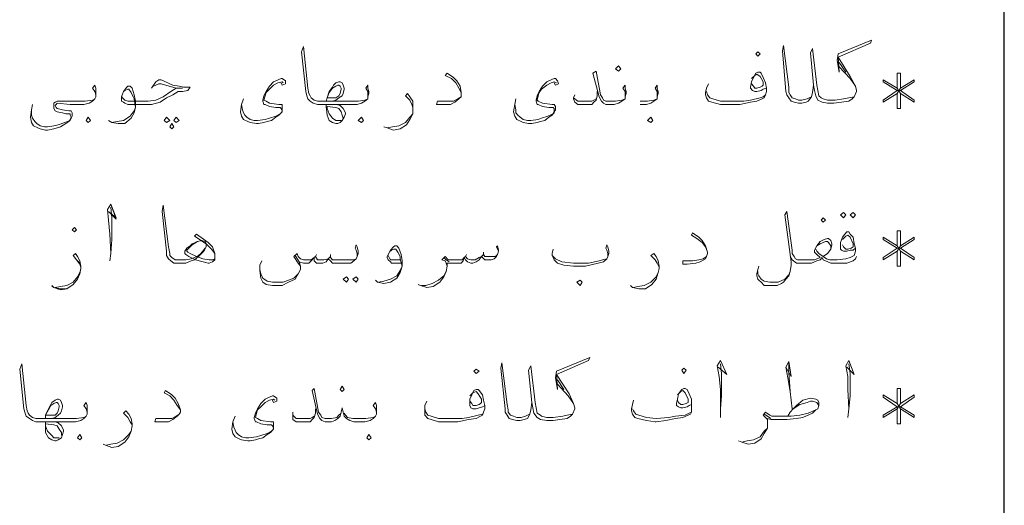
# Model space of a CAD drawing. Header units: metres. Extents: x 5.7 to 89.8, y 4 to 63.5.
# Tile 42 of 60: x 68 to 76.9, y 20.8 to 25.1. Entities that reach past the tile are written whole.
import ezdxf

# ---------------------------------------------------------------- set-up
doc = ezdxf.new("R2010")
doc.units = ezdxf.units.M
doc.header["$MEASUREMENT"] = 0
doc.layers.add('PDF7_KADR', color=7, linetype='Continuous')
doc.layers.add('PDF7_textt', color=7, linetype='Continuous')

msp = doc.modelspace()

# ---------------------------------------------------------------- linework, layer by layer
at = {"layer": 'PDF7_KADR', "lineweight": 25}
msp.add_lwpolyline([(76.8506, 4.8317), (76.8506, 62.6574)], dxfattribs=at)
at = {"layer": 'PDF7_textt', "lineweight": 20}
for points in [[(75.5022, 24.4504), (75.454, 24.4408), (75.4059, 24.4311), (75.3288, 24.4215), (75.2903, 24.4215), (75.2614, 24.4215), (75.2229, 24.4311), (75.2036, 24.4408), (75.1844, 24.46), (75.1747, 24.5082), (75.1651, 24.5563), (75.1266, 24.8838), (75.1073, 24.8453), (75.1362, 24.5563), (75.1458, 24.5082), (75.1555, 24.46), (75.1747, 24.4215), (75.2133, 24.4023), (75.2614, 24.3926), (75.2903, 24.3926), (75.3192, 24.3926), (75.3866, 24.4023), (75.454, 24.4119), (75.4829, 24.4311), (75.5022, 24.4504), (75.5214, 24.4986), (75.5214, 24.5082), (75.5118, 24.5467), (75.4637, 24.6334), (75.3577, 24.8068), (75.6467, 24.932), (75.6563, 24.9609), (75.3577, 24.8357), (75.3481, 24.7779), (75.3674, 24.6719), (75.3577, 24.8068)], [(71.1296, 24.4504), (71.1296, 24.4697), (71.1296, 24.4986), (71.1104, 24.5275), (71.1296, 24.5563), (71.1296, 24.5275), (71.1393, 24.4986), (71.1393, 24.4793), (71.1296, 24.4504), (71.1296, 24.4311), (71.1007, 24.4119), (71.0718, 24.3926), (71.0333, 24.383), (70.9755, 24.383), (70.8503, 24.383), (70.754, 24.383), (70.6866, 24.383), (70.677, 24.383), (70.6384, 24.3926), (70.6095, 24.4119), (70.5903, 24.4311), (70.5806, 24.46), (70.571, 24.4986), (70.5325, 24.8549), (70.5518, 24.9031), (70.5903, 24.5275), (70.5999, 24.4793), (70.6095, 24.46), (70.6192, 24.4408), (70.6481, 24.4215), (70.677, 24.4119), (70.6866, 24.4119), (70.754, 24.4119), (70.8503, 24.4119), (70.9755, 24.4119), (71.0429, 24.4119), (71.1007, 24.4215), (71.1296, 24.4311)], [(75.1362, 24.5563), (75.1266, 24.4889), (75.1169, 24.4504), (75.088, 24.4119), (75.0688, 24.4023), (75.0303, 24.3926), (75.0014, 24.3926), (74.9628, 24.4023), (74.9339, 24.4119), (74.9147, 24.4408), (74.8954, 24.4697), (74.8858, 24.4986), (74.8569, 24.8645), (74.8665, 24.9127), (74.9147, 24.5371), (74.9147, 24.4889), (74.9243, 24.4697), (74.9436, 24.4408), (74.9725, 24.4311), (75.0014, 24.4215), (75.0303, 24.4215), (75.0784, 24.4311), (75.0977, 24.4408), (75.1169, 24.4504)], [(75.3674, 24.7586), (75.4251, 24.6719)], [(75.3674, 24.7201), (75.4637, 24.6141), (75.5118, 24.5467)], [(70.3495, 24.5756), (70.3591, 24.5563), (70.388, 24.566), (70.388, 24.5949), (70.3591, 24.6141), (70.3495, 24.6141), (70.3013, 24.5949), (70.2821, 24.5852), (70.2436, 24.5467), (70.2147, 24.4986), (70.1954, 24.46), (70.1858, 24.4215), (70.1858, 24.4119), (70.1954, 24.383), (70.205, 24.383), (70.2436, 24.3637), (70.3013, 24.3541), (70.3399, 24.3541), (70.3495, 24.3445), (70.3591, 24.3252), (70.3495, 24.3059), (70.3399, 24.2963), (70.3013, 24.277), (70.2436, 24.2578), (70.205, 24.2482), (70.1376, 24.2385), (70.1087, 24.2385), (70.0702, 24.2482), (70.0413, 24.2674), (70.022, 24.2867), (70.0124, 24.3059), (70.0028, 24.3348), (69.9931, 24.383)], [(71.9675, 24.4889), (71.9483, 24.5275), (71.9194, 24.5756), (71.8809, 24.6141), (71.8231, 24.643), (71.8423, 24.6623), (71.9001, 24.6238), (71.929, 24.5949), (71.9579, 24.5467), (71.9675, 24.4889), (71.9675, 24.4697), (71.9675, 24.4504), (71.9483, 24.4311), (71.9097, 24.4023), (71.8712, 24.383), (71.7942, 24.383), (71.746, 24.383), (71.7557, 24.4119), (71.8327, 24.4119), (71.9001, 24.4119), (71.9386, 24.4311), (71.9675, 24.4504)], [(72.8055, 24.5756), (72.8151, 24.5563), (72.844, 24.566), (72.8343, 24.5949), (72.8151, 24.6141), (72.8055, 24.6141), (72.7573, 24.5949), (72.738, 24.5852), (72.6995, 24.5467), (72.6706, 24.4986), (72.6514, 24.46), (72.6417, 24.4215), (72.6417, 24.4119), (72.6514, 24.383), (72.661, 24.383), (72.6995, 24.3637), (72.7573, 24.3541), (72.7958, 24.3541), (72.8055, 24.3445), (72.8055, 24.3252), (72.8055, 24.3059), (72.7958, 24.2963), (72.7477, 24.277), (72.6899, 24.2578), (72.661, 24.2482), (72.5936, 24.2385), (72.5647, 24.2385), (72.5261, 24.2482), (72.4973, 24.2674), (72.478, 24.2867), (72.4587, 24.3059), (72.4587, 24.3348), (72.4491, 24.383)], [(73.4411, 24.4504), (73.4411, 24.4697), (73.4411, 24.4986), (73.4218, 24.5275), (73.4411, 24.5563), (73.4411, 24.5275), (73.4507, 24.4986), (73.4507, 24.4793), (73.4411, 24.4504), (73.4411, 24.4311), (73.4122, 24.4119), (73.3833, 24.3926), (73.3448, 24.383), (73.287, 24.383), (73.2677, 24.383), (73.2485, 24.3926), (73.2292, 24.4119), (73.21, 24.4504), (73.1522, 24.6623), (73.1811, 24.6816), (73.2196, 24.4697), (73.2389, 24.4408), (73.2485, 24.4215), (73.2677, 24.4119), (73.287, 24.4119), (73.3544, 24.4119), (73.4122, 24.4215), (73.4411, 24.4311)], [(74.7124, 24.5275), (74.6835, 24.5178), (74.6643, 24.5082), (74.6257, 24.4986), (74.6065, 24.4986), (74.5872, 24.5082), (74.568, 24.5275), (74.568, 24.5371), (74.5776, 24.5852), (74.5969, 24.6238), (74.6161, 24.6623), (74.6354, 24.6719), (74.6546, 24.6719), (74.6643, 24.6623), (74.6835, 24.6238), (74.7028, 24.5756), (74.7124, 24.5275), (74.7124, 24.4986), (74.7028, 24.4697), (74.6835, 24.4504), (74.6546, 24.4408), (74.568, 24.4215), (74.5102, 24.4119), (74.3946, 24.4119), (74.385, 24.4119), (74.2983, 24.4119), (74.2309, 24.4311), (74.202, 24.4408), (74.1827, 24.4697), (74.1731, 24.4986)], [(74.5776, 24.6141), (74.6065, 24.643), (74.6257, 24.6527), (74.6546, 24.6334), (74.6835, 24.5852), (74.6835, 24.5563), (74.6739, 24.5467), (74.6546, 24.5371), (74.6257, 24.5275), (74.6065, 24.5275), (74.5969, 24.5467), (74.5776, 24.566)], [(75.8874, 24.4793), (75.8874, 24.3445), (75.9163, 24.3445), (75.9163, 24.4793), (76.0415, 24.4023), (76.0415, 24.4215), (75.9163, 24.5082), (76.0415, 24.5852), (76.0415, 24.6045), (75.9163, 24.5275), (75.9163, 24.6623), (75.8874, 24.6623), (75.8874, 24.5275), (75.7622, 24.6045), (75.7622, 24.5852), (75.8874, 24.5082), (75.7622, 24.4215), (75.7622, 24.4023), (75.8874, 24.4793), (75.9163, 24.5275)], [(68.6833, 24.4504), (68.6833, 24.4697), (68.6737, 24.4986), (68.6544, 24.5275), (68.6737, 24.5563), (68.6833, 24.5275), (68.6833, 24.4986), (68.6833, 24.4793), (68.6833, 24.4504), (68.6737, 24.4311), (68.6544, 24.4119), (68.6255, 24.3926), (68.5774, 24.383), (68.5196, 24.383), (68.4521, 24.383), (68.3366, 24.3926), (68.3269, 24.383), (68.3173, 24.3734), (68.3269, 24.3541), (68.3366, 24.3445), (68.3847, 24.3348), (68.4425, 24.3252), (68.4618, 24.3252), (68.4714, 24.3059), (68.4714, 24.277), (68.4618, 24.2578), (68.4425, 24.2289), (68.4136, 24.2096), (68.3655, 24.1807), (68.3366, 24.1711), (68.3077, 24.1615), (68.2499, 24.1518), (68.2306, 24.1518), (68.1825, 24.1615), (68.1632, 24.1711), (68.1247, 24.1904), (68.1054, 24.2193), (68.0958, 24.2674), (68.1054, 24.3348), (68.1151, 24.383)], [(69.1841, 24.5275), (69.2226, 24.5852), (69.2515, 24.6045), (69.2708, 24.6045), (69.3767, 24.5563), (69.4345, 24.5467), (69.4731, 24.5371), (69.5308, 24.5371), (69.5116, 24.5082), (69.4634, 24.4986), (69.4249, 24.4986), (69.3767, 24.4697), (69.319, 24.4408), (69.2612, 24.4023), (69.1841, 24.383), (69.0974, 24.383), (68.9722, 24.383), (68.9433, 24.3926), (68.9337, 24.4023), (68.9144, 24.4119), (68.9144, 24.4408), (68.9144, 24.4504), (68.9337, 24.4986), (68.9626, 24.5371), (68.9722, 24.5467), (68.9915, 24.5467), (69.0108, 24.5275), (69.03, 24.4697), (69.0397, 24.4119), (69.0397, 24.3541), (69.03, 24.3059), (69.0011, 24.2578), (68.9433, 24.2096), (68.8856, 24.2096), (68.8278, 24.2193), (68.7989, 24.2385)], [(68.9337, 24.4986), (68.9433, 24.5082), (68.9722, 24.5178), (68.9819, 24.5178), (69.0011, 24.4889), (69.0204, 24.4504), (69.03, 24.4311), (69.0397, 24.3541), (69.03, 24.3252), (68.9915, 24.277), (68.9337, 24.2385), (68.8759, 24.2289), (68.8278, 24.2193)], [(68.9144, 24.46), (68.9241, 24.4408), (68.9433, 24.4215), (68.9722, 24.4119), (69.0974, 24.4119), (69.1552, 24.4119), (69.2226, 24.4215), (69.2901, 24.4504), (69.3575, 24.4986), (69.4056, 24.5275), (69.4634, 24.5275), (69.4056, 24.5275), (69.2708, 24.566), (69.2515, 24.566), (69.2034, 24.5467)], [(70.3688, 24.5756), (70.3591, 24.5852), (70.3206, 24.5756), (70.2821, 24.5563), (70.2436, 24.5178), (70.2147, 24.4889), (70.205, 24.46), (70.1954, 24.4215), (70.2147, 24.4119), (70.2436, 24.3926), (70.3302, 24.383), (70.3591, 24.383), (70.3591, 24.3637), (70.3591, 24.3348), (70.3591, 24.3156), (70.3302, 24.2867), (70.3013, 24.2674), (70.2628, 24.2385), (70.2243, 24.2289), (70.1954, 24.2193), (70.1472, 24.2096), (70.128, 24.2096), (70.0702, 24.2193), (70.0509, 24.2289), (70.0124, 24.2482), (69.9931, 24.277), (69.9835, 24.3156), (69.9931, 24.383), (70.0124, 24.4311)], [(70.8118, 24.4119), (70.8407, 24.4215), (70.8696, 24.4408), (70.8985, 24.46), (70.9081, 24.4793), (70.9177, 24.5178), (70.9177, 24.5275), (70.9081, 24.5563), (70.8985, 24.5756), (70.8792, 24.5852), (70.8696, 24.5852), (70.8407, 24.5756), (70.8214, 24.5563), (70.8118, 24.5371), (70.7829, 24.4986), (70.7636, 24.4408), (70.7829, 24.4889), (70.8118, 24.5275), (70.8407, 24.5467), (70.8599, 24.5563), (70.8696, 24.5563), (70.8792, 24.5467), (70.8888, 24.5275), (70.8888, 24.5178), (70.8792, 24.4793), (70.8696, 24.46), (70.8407, 24.4408), (70.8118, 24.4408), (70.7636, 24.4408), (70.754, 24.4119)], [(72.8247, 24.5756), (72.8055, 24.5852), (72.7766, 24.5756), (72.738, 24.5563), (72.6899, 24.5178), (72.6706, 24.4889), (72.661, 24.46), (72.6514, 24.4215), (72.661, 24.4119), (72.6995, 24.3926), (72.7862, 24.383), (72.8055, 24.383), (72.8151, 24.3637), (72.8151, 24.3348), (72.8055, 24.3156), (72.7862, 24.2867), (72.7573, 24.2674), (72.7188, 24.2385), (72.6802, 24.2289), (72.6514, 24.2193), (72.6032, 24.2096), (72.5743, 24.2096), (72.5261, 24.2193), (72.5069, 24.2289), (72.4684, 24.2482), (72.4491, 24.277), (72.4395, 24.3156), (72.4491, 24.383), (72.4587, 24.4311)], [(73.73, 24.4504), (73.73, 24.4697), (73.73, 24.4986), (73.7108, 24.5275), (73.73, 24.5563), (73.73, 24.5275), (73.7397, 24.4986), (73.7397, 24.4793), (73.73, 24.4504), (73.73, 24.4311), (73.7012, 24.4119), (73.6723, 24.3926), (73.6337, 24.383), (73.5759, 24.383)], [(74.7028, 24.4697), (74.6932, 24.4408), (74.6739, 24.4311), (74.6257, 24.4119), (74.568, 24.4023), (74.4716, 24.383), (74.3946, 24.383), (74.3753, 24.383), (74.2983, 24.383), (74.2212, 24.4023), (74.1923, 24.4119), (74.1731, 24.4408), (74.1635, 24.4697), (74.1635, 24.4889), (74.1731, 24.5275), (74.1923, 24.566)], [(75.8874, 24.5275), (75.9163, 24.4793)], [(68.1054, 24.3348), (68.1054, 24.2867), (68.1151, 24.2578), (68.1343, 24.2289), (68.1536, 24.2096), (68.1825, 24.1904), (68.221, 24.1807), (68.2499, 24.1807), (68.3077, 24.1904), (68.3462, 24.2), (68.404, 24.2193), (68.4521, 24.2385), (68.4521, 24.2482), (68.4618, 24.2674), (68.4521, 24.2867), (68.4521, 24.2963), (68.4136, 24.2963), (68.3847, 24.3059), (68.3366, 24.3156), (68.3173, 24.3252), (68.3077, 24.3445), (68.3077, 24.3637), (68.3077, 24.3734), (68.3077, 24.3926), (68.3173, 24.4023), (68.3366, 24.4119), (68.481, 24.4119), (68.5196, 24.4119), (68.587, 24.4119), (68.6544, 24.4215), (68.6737, 24.4311)], [(71.5341, 24.3541), (71.5245, 24.383), (71.5052, 24.4215), (71.4667, 24.46), (71.486, 24.4793), (71.5052, 24.4504), (71.5341, 24.4119), (71.5341, 24.3637), (71.5341, 24.3445), (71.5341, 24.2963), (71.5052, 24.2482), (71.4763, 24.2), (71.4186, 24.1615), (71.3608, 24.1518), (71.303, 24.1711), (71.2741, 24.1807)], [(73.1907, 24.4986), (73.1907, 24.46), (73.1811, 24.4215), (73.1618, 24.4023), (73.1425, 24.383), (73.0944, 24.383), (73.0655, 24.383), (73.0173, 24.383), (72.9884, 24.4023), (72.9788, 24.4311), (72.9788, 24.4408), (72.9884, 24.4697)], [(72.9788, 24.4408), (73.0173, 24.4119), (73.0655, 24.4119), (73.0848, 24.4119), (73.1425, 24.4119), (73.1618, 24.4215), (73.1811, 24.4311)], [(73.5759, 24.4119), (73.6434, 24.4119), (73.7012, 24.4215), (73.73, 24.4311)], [(75.9163, 24.5082), (75.8874, 24.5082)], [(70.8503, 24.383), (70.8792, 24.3734), (70.9081, 24.3445), (70.9274, 24.3059), (70.9274, 24.2963), (70.9177, 24.2674), (70.8985, 24.2385), (70.8792, 24.2193), (70.8599, 24.2096), (70.8407, 24.2096), (70.8118, 24.2193), (70.7829, 24.2385), (70.7636, 24.2867), (70.754, 24.3637), (70.754, 24.383)], [(70.8888, 24.2385), (70.8407, 24.2385), (70.8118, 24.2578), (70.7829, 24.2963), (70.7636, 24.3445), (70.7636, 24.3637), (70.8407, 24.3541), (70.8696, 24.3445), (70.8888, 24.3156), (70.8985, 24.2867), (70.9081, 24.2578)], [(71.303, 24.1711), (71.3511, 24.1807), (71.4089, 24.1904), (71.4667, 24.2193), (71.5052, 24.2674), (71.5341, 24.2963)], [(69.7524, 23.025), (69.7524, 23.0443), (69.7235, 23.0828), (69.6753, 23.1309), (69.5694, 23.1984), (69.5886, 23.2176), (69.6946, 23.1406), (69.7331, 23.102), (69.7524, 23.0443), (69.7524, 23.0154), (69.7524, 22.9865), (69.7331, 22.9672), (69.7042, 22.9576), (69.6946, 22.9576), (69.579, 22.9865), (69.5212, 23.0154), (69.4923, 23.0346), (69.4827, 23.0443), (69.4827, 23.0635), (69.5019, 23.0924), (69.5308, 23.1117), (69.5501, 23.1309), (69.5983, 23.1502), (69.6368, 23.1598), (69.6657, 23.1502), (69.6753, 23.1309), (69.6753, 23.102), (69.656, 23.0635), (69.6079, 23.0154), (69.5694, 22.9865), (69.5405, 22.9768), (69.4923, 22.9576), (69.4442, 22.9576), (69.4345, 22.9576), (69.4249, 22.9576), (69.3864, 22.9576), (69.3575, 22.9768), (69.3382, 22.9961), (69.319, 23.025), (69.319, 23.0635), (69.2804, 23.4199), (69.2901, 23.4777), (69.3382, 23.102), (69.3479, 23.0443), (69.3479, 23.025), (69.3671, 23.0057), (69.396, 22.9865), (69.4249, 22.9865), (69.4345, 22.9865), (69.4923, 22.9865), (69.5405, 22.9961), (69.5694, 23.0057), (69.6079, 23.025), (69.6272, 23.0443), (69.6657, 23.0924)], [(75.3481, 22.9865), (75.3385, 22.9865), (75.2807, 22.9865), (75.2518, 22.9961), (75.2229, 23.0154), (75.2614, 23.0443), (75.2903, 23.0828), (75.2999, 23.1213), (75.2999, 23.1309), (75.2903, 23.1598), (75.271, 23.1791), (75.2614, 23.1791), (75.2325, 23.1695), (75.194, 23.1502), (75.1651, 23.1117), (75.1458, 23.0731), (75.1458, 23.0539), (75.1651, 23.0346), (75.194, 23.0057), (75.1458, 22.9865), (75.0784, 22.9865), (75.0592, 22.9865), (75.0303, 22.9865), (74.9917, 22.9865), (74.9725, 22.9961), (74.9628, 23.0154), (74.9436, 23.0443), (74.9436, 23.0731), (74.8954, 23.4199), (74.8762, 23.391), (74.9339, 22.9672), (74.9339, 22.9383), (74.9243, 22.8805), (74.9147, 22.842), (74.8858, 22.8131), (74.8665, 22.7842), (74.8473, 22.7746), (74.8087, 22.7553), (74.7702, 22.7553), (74.7221, 22.7553), (74.6932, 22.7553), (74.6643, 22.7842), (74.645, 22.8035), (74.6354, 22.8131), (74.6257, 22.842), (74.6257, 22.8613), (74.6354, 22.8998), (74.645, 22.9287)], [(74.1827, 23.0539), (74.1635, 23.102), (74.1346, 23.1406), (74.0864, 23.1791), (74.0382, 23.208), (74.0479, 23.2272), (74.1057, 23.1887), (74.1346, 23.1598), (74.1635, 23.1117), (74.1827, 23.0539), (74.1827, 23.0443), (74.1731, 23.0154), (74.1635, 22.9961), (74.1153, 22.9672), (74.0768, 22.9576), (73.9997, 22.9479), (73.9612, 22.9479), (73.9612, 22.9768), (74.0479, 22.9768), (74.1057, 22.9865), (74.1442, 22.9961), (74.1731, 23.0154)], [(75.5118, 23.0924), (75.4926, 23.0731), (75.4637, 23.0731), (75.4348, 23.0635), (75.4059, 23.0635), (75.3866, 23.0731), (75.377, 23.0828), (75.377, 23.102), (75.377, 23.1406), (75.3962, 23.1887), (75.4155, 23.2176), (75.4348, 23.2369), (75.454, 23.2369), (75.4637, 23.2176), (75.4926, 23.1887), (75.5022, 23.1309), (75.5118, 23.0924), (75.5118, 23.0635), (75.5022, 23.025), (75.4637, 23.0057), (75.4251, 22.9961), (75.3481, 22.9865), (75.3385, 22.9865)], [(75.3962, 23.1695), (75.4251, 23.1984), (75.4444, 23.208), (75.4637, 23.1887), (75.4926, 23.1309), (75.4926, 23.1117), (75.4926, 23.102), (75.4733, 23.0924), (75.4444, 23.0828), (75.4251, 23.0828), (75.4059, 23.102), (75.3962, 23.1213)], [(75.8874, 23.0635), (75.8874, 22.9287), (75.9163, 22.9287), (75.9163, 23.0635), (76.0415, 22.9865), (76.0415, 23.0057), (75.9163, 23.0924), (76.0415, 23.1695), (76.0415, 23.1887), (75.9163, 23.1117), (75.9163, 23.2465), (75.8874, 23.2465), (75.8874, 23.1117), (75.7622, 23.1887), (75.7622, 23.1695), (75.8874, 23.0924), (75.7622, 23.0057), (75.7622, 22.9865), (75.8874, 23.0635), (75.9163, 23.1117)], [(69.7524, 22.9961), (69.7427, 22.9865), (69.7235, 22.9865), (69.7042, 22.9865), (69.6464, 22.9961), (69.5886, 23.0154), (69.5308, 23.0443), (69.5116, 23.0539), (69.5019, 23.0635), (69.5019, 23.0731), (69.5116, 23.0828), (69.5501, 23.1213), (69.5983, 23.1502)], [(71.0333, 23.0154), (71.0333, 23.0443), (71.0237, 23.0731), (71.014, 23.0924), (71.0237, 23.1213), (71.0333, 23.102), (71.0429, 23.0635), (71.0429, 23.0443), (71.0333, 23.0154), (71.0237, 22.9961), (71.0044, 22.9768), (70.9755, 22.9576), (70.937, 22.9576), (70.8792, 22.9576), (70.8407, 22.9576), (70.8118, 22.9576), (70.7925, 22.9768), (70.7733, 22.9961), (70.754, 22.9672), (70.7251, 22.9576), (70.6962, 22.9576), (70.6673, 22.9576), (70.6481, 22.9768), (70.6481, 23.0057), (70.6192, 22.9768), (70.5999, 22.9576), (70.571, 22.9576), (70.5518, 22.9576), (70.5132, 22.9672), (70.4747, 23.025)], [(71.4282, 22.9576), (71.3993, 22.9576), (71.3704, 22.9576), (71.3415, 22.9576), (71.3319, 22.9672), (71.3126, 22.9865), (71.303, 23.0057), (71.303, 23.0154), (71.3319, 23.0731), (71.3608, 23.102), (71.3704, 23.1117), (71.3897, 23.1117), (71.4089, 23.0924), (71.4282, 23.0346), (71.4378, 22.9768), (71.4378, 22.9287), (71.4186, 22.8709), (71.3897, 22.8227), (71.3319, 22.7842), (71.2741, 22.7746), (71.2163, 22.7842), (71.197, 22.8035)], [(72.3046, 23.0635), (72.2854, 23.102), (72.295, 23.1117), (72.3046, 23.0731), (72.3046, 23.0635), (72.295, 23.0346), (72.2854, 23.0154), (72.2661, 22.9961), (72.2372, 22.9865), (72.2083, 22.9865), (72.1794, 22.9865), (72.1602, 23.0057), (72.1505, 23.0154), (72.1313, 22.9865), (72.1024, 22.9672), (72.0735, 22.9576), (72.0542, 22.9576), (72.0253, 22.9672), (72.0061, 22.9865), (71.9964, 23.0057), (71.9868, 22.9768), (71.9675, 22.9576), (71.929, 22.9576), (71.8809, 22.9576), (71.8616, 22.9576), (71.8423, 22.9576), (71.8423, 22.9287), (71.8327, 22.8805), (71.8134, 22.8324), (71.7749, 22.7842), (71.7171, 22.7457), (71.6593, 22.7361), (71.6016, 22.7553), (71.5823, 22.7649)], [(73.287, 23.0154), (73.287, 23.0443), (73.2774, 23.0731), (73.2677, 23.0924), (73.2774, 23.1213), (73.287, 23.102), (73.2966, 23.0635), (73.2966, 23.0443), (73.287, 23.0154), (73.2774, 22.9961), (73.2485, 22.9672), (73.2003, 22.9576), (73.0848, 22.9287), (73.0173, 22.9287), (72.9788, 22.9287), (72.8921, 22.9383), (72.8343, 22.9576), (72.8055, 22.9865), (72.7958, 23.0057), (72.7862, 23.025), (72.7862, 23.0443), (72.7958, 23.0828)], [(75.2903, 23.0828), (75.2903, 23.1117), (75.271, 23.1406), (75.2614, 23.1502), (75.2421, 23.1502), (75.194, 23.1309), (75.1651, 23.1117)], [(75.8874, 23.1117), (75.9163, 23.0635)], [(68.2884, 22.7457), (68.3077, 22.7361), (68.3655, 22.7168), (68.4233, 22.7264), (68.481, 22.7649), (68.5196, 22.8131), (68.5388, 22.8613), (68.5485, 22.9094), (68.5485, 22.9287), (68.5388, 22.9768), (68.5196, 23.0154), (68.5003, 23.0443), (68.481, 23.025), (68.5099, 22.9865), (68.5388, 22.9479), (68.5485, 22.919), (68.5388, 22.9576), (68.5099, 22.9865), (68.481, 23.025), (68.5003, 23.0443), (68.5196, 23.0154), (68.5388, 22.9768), (68.5485, 22.9287), (68.5485, 22.9094), (68.5388, 22.8709), (68.5196, 22.8131), (68.481, 22.7649), (68.4233, 22.7264), (68.3655, 22.7264), (68.3077, 22.7361), (68.2884, 22.7553)], [(70.5229, 22.9287), (70.5036, 22.9576), (70.4651, 23.0154), (70.494, 23.0443), (70.5036, 23.0154), (70.5229, 22.9961), (70.5518, 22.9865), (70.5903, 22.9865), (70.6192, 22.9865), (70.6481, 23.0057), (70.6577, 23.0154), (70.677, 22.9865), (70.7058, 22.9865), (70.7347, 22.9865), (70.7733, 22.9961), (70.7925, 23.0154), (70.7925, 23.0057), (70.8118, 22.9865), (70.8407, 22.9865), (70.8792, 22.9865), (70.937, 22.9865), (71.0044, 22.9865), (71.0237, 22.9961)], [(70.6673, 23.0346), (70.6577, 23.0154)], [(70.7925, 23.0346), (70.7925, 23.0154)], [(71.3319, 23.0635), (71.3415, 23.0731), (71.3608, 23.0828), (71.38, 23.0828), (71.3993, 23.0539), (71.4186, 23.0154), (71.4186, 22.9961), (71.4378, 22.9287), (71.4186, 22.8902), (71.3897, 22.842), (71.3319, 22.8131), (71.2741, 22.7938), (71.2259, 22.7842)], [(71.4186, 22.9865), (71.3897, 22.9865), (71.3608, 22.9865), (71.3319, 22.9865), (71.3222, 23.0057), (71.3126, 23.025)], [(71.8423, 22.9287), (71.8327, 22.9576), (71.8231, 22.9768), (71.7942, 22.9865), (71.8231, 23.0154), (71.852, 22.9865), (71.8809, 22.9865), (71.9386, 22.9865), (71.9772, 22.9865), (71.9964, 23.0057), (72.0061, 23.0154), (72.0253, 22.9961), (72.0542, 22.9865), (72.0927, 22.9865), (72.1313, 23.0057), (72.1505, 23.0154), (72.1698, 23.0346), (72.1794, 23.0154), (72.1987, 23.0154), (72.2468, 23.0154), (72.2757, 23.0154), (72.295, 23.0346)], [(72.0157, 23.0346), (72.0061, 23.0154)], [(72.1698, 23.0539), (72.1698, 23.0346)], [(72.7862, 23.025), (72.8151, 22.9961), (72.8729, 22.9672), (72.9788, 22.9576), (73.0077, 22.9576), (73.1136, 22.9576), (73.21, 22.9768), (73.2389, 22.9865), (73.2774, 22.9961)], [(73.7493, 22.919), (73.73, 22.9576), (73.7108, 22.9865), (73.6723, 23.025), (73.7012, 23.0443), (73.7204, 23.0154), (73.7397, 22.9768), (73.7493, 22.9287), (73.7493, 22.9094), (73.7397, 22.8709), (73.7204, 22.8131), (73.6819, 22.7649), (73.6241, 22.7264), (73.5663, 22.7264), (73.5085, 22.7361), (73.4893, 22.7553)], [(75.5214, 23.0154), (75.5118, 22.9961), (75.4926, 22.9768), (75.4348, 22.9576), (75.377, 22.9576), (75.3481, 22.9576), (75.3385, 22.9576), (75.2903, 22.9576), (75.2421, 22.9768), (75.2229, 22.9865), (75.2133, 23.0057), (75.194, 22.9865), (75.1651, 22.9768), (75.1169, 22.9576), (75.0784, 22.9576), (75.0592, 22.9576), (75.0303, 22.9576), (74.9821, 22.9576), (74.9436, 22.9865), (74.9243, 23.0154)], [(75.1555, 23.0828), (75.1651, 23.0635), (75.1844, 23.0443), (75.2229, 23.0154)], [(75.9163, 23.0924), (75.8874, 23.0924)], [(70.5132, 22.9672), (70.5229, 22.9287), (70.5229, 22.8998), (70.5036, 22.8613), (70.4747, 22.8131), (70.4169, 22.7842), (70.3591, 22.7553), (70.3013, 22.7553), (70.2724, 22.7553), (70.2147, 22.7649), (70.1858, 22.7842), (70.1665, 22.8227), (70.1569, 22.8902), (70.1569, 22.9383), (70.1761, 22.9768)], [(71.8616, 22.9672), (71.8327, 22.9865), (71.8134, 23.0057)], [(68.5388, 22.8613), (68.5196, 22.8324), (68.481, 22.7842), (68.4233, 22.7553), (68.3655, 22.7457), (68.3173, 22.7361), (68.3655, 22.7457), (68.4233, 22.7553), (68.481, 22.7842), (68.5196, 22.8324), (68.5388, 22.8709)], [(70.1569, 22.8998), (70.1665, 22.8613), (70.1858, 22.8227), (70.2243, 22.7938), (70.2724, 22.7842), (70.3013, 22.7842), (70.3688, 22.7842), (70.4169, 22.8035), (70.4651, 22.8227), (70.5036, 22.8613)], [(71.6112, 22.7553), (71.6497, 22.7553), (71.7075, 22.7746), (71.7653, 22.8035), (71.8134, 22.842), (71.8327, 22.8805)], [(73.5182, 22.7361), (73.5567, 22.7457), (73.6145, 22.7553), (73.6723, 22.7842), (73.7204, 22.8324), (73.7397, 22.8709)], [(74.9243, 22.8805), (74.9147, 22.8516), (74.8762, 22.8131), (74.8184, 22.7842), (74.7702, 22.7842), (74.7413, 22.7842), (74.6932, 22.7938), (74.6643, 22.8131), (74.645, 22.842), (74.6354, 22.8613), (74.6354, 22.8805)], [(68.6062, 21.5996), (68.6062, 21.6188), (68.5966, 21.6477), (68.5774, 21.6766), (68.5966, 21.7055), (68.6062, 21.6766), (68.6062, 21.6477), (68.6062, 21.6285), (68.6062, 21.5996), (68.5966, 21.5803), (68.5774, 21.561), (68.5485, 21.5418), (68.5003, 21.5322), (68.4425, 21.5322), (68.3173, 21.5322), (68.2306, 21.5322), (68.1536, 21.5322), (68.144, 21.5322), (68.1151, 21.5418), (68.0862, 21.561), (68.0573, 21.5803), (68.0476, 21.6092), (68.038, 21.6477), (67.9995, 22.0041), (68.0187, 22.0522), (68.0573, 21.6766), (68.0669, 21.6285), (68.0765, 21.6092), (68.0862, 21.5899), (68.1151, 21.5707), (68.144, 21.561), (68.1536, 21.561), (68.2306, 21.561), (68.3173, 21.561), (68.4425, 21.561), (68.5099, 21.561), (68.5774, 21.5707), (68.5966, 21.5803)], [(72.6032, 21.7055), (72.5936, 21.6381), (72.5839, 21.5996), (72.5647, 21.561), (72.5358, 21.5514), (72.4973, 21.5418), (72.478, 21.5418), (72.4684, 21.5418), (72.4298, 21.5514), (72.4009, 21.561), (72.3817, 21.5899), (72.3624, 21.6188), (72.3624, 21.6477), (72.3239, 22.0137), (72.3335, 22.0619), (72.3817, 21.6863), (72.3913, 21.6381), (72.3913, 21.6188), (72.4106, 21.5899), (72.4395, 21.5803), (72.4684, 21.5707), (72.478, 21.5707), (72.5069, 21.5707), (72.5454, 21.5803), (72.5647, 21.5899), (72.5839, 21.5996)], [(72.9692, 21.5996), (72.921, 21.5899), (72.8825, 21.5803), (72.7958, 21.5707), (72.7669, 21.5707), (72.738, 21.5707), (72.6899, 21.5803), (72.6802, 21.5899), (72.6514, 21.6092), (72.6417, 21.6574), (72.6321, 21.7055), (72.5936, 22.033), (72.5743, 21.9945), (72.6032, 21.7055), (72.6128, 21.6574), (72.6225, 21.6092), (72.6514, 21.5707), (72.6802, 21.5514), (72.738, 21.5418), (72.7669, 21.5418), (72.7958, 21.5418), (72.8536, 21.5514), (72.921, 21.561), (72.9499, 21.5803), (72.9692, 21.5996), (72.9884, 21.6477), (72.9884, 21.6574), (72.9788, 21.6959), (72.9403, 21.7826), (72.8247, 21.9559), (73.1136, 22.0811), (73.1233, 22.11), (72.8247, 21.9848), (72.8151, 21.927), (72.8343, 21.8211), (72.8247, 21.9559)], [(74.279, 22.0233), (74.3561, 21.9559), (74.2983, 22.0811), (74.2694, 22.033), (74.2887, 21.9367), (74.2983, 21.8211), (74.2983, 21.6477), (74.2983, 21.5707)], [(74.2983, 21.6477), (74.3079, 21.7633), (74.3079, 21.9656), (74.2983, 22.0522)], [(74.8858, 22.0233), (74.9339, 21.9367), (74.9147, 22.0715), (74.8858, 22.0233), (74.9051, 21.927), (74.9243, 21.8018), (74.9436, 21.6477)], [(74.9243, 21.8018), (74.9147, 21.9752), (74.9147, 22.0619)], [(75.4348, 22.0233), (75.5022, 21.9559), (75.454, 22.0811), (75.4251, 22.033), (75.4444, 21.9367), (75.4444, 21.8211), (75.454, 21.6477), (75.4444, 21.5707)], [(75.454, 21.6477), (75.4637, 21.7633), (75.4637, 21.9656), (75.454, 22.0522)], [(72.8343, 21.9078), (72.8921, 21.8211)], [(72.8343, 21.8692), (72.9307, 21.7633), (72.9788, 21.6959)], [(69.4442, 21.6381), (69.4153, 21.6766), (69.3864, 21.7248), (69.3479, 21.7633), (69.2997, 21.7922), (69.3093, 21.8115), (69.3671, 21.7729), (69.396, 21.744), (69.4249, 21.6959), (69.4442, 21.6381), (69.4442, 21.6188), (69.4345, 21.5996), (69.4153, 21.5803), (69.3767, 21.5514), (69.3382, 21.5322), (69.2612, 21.5322), (69.213, 21.5322), (69.2226, 21.561), (69.2997, 21.561), (69.3671, 21.561), (69.4056, 21.5803), (69.4345, 21.5996)], [(71.2067, 21.5996), (71.2067, 21.6188), (71.197, 21.6477), (71.1778, 21.6766), (71.197, 21.7055), (71.2067, 21.6766), (71.2067, 21.6477), (71.2067, 21.6285), (71.2067, 21.5996), (71.197, 21.5803), (71.1778, 21.561), (71.1489, 21.5418), (71.1007, 21.5322), (71.0429, 21.5322), (71.0044, 21.5322), (70.9659, 21.5418), (70.937, 21.561), (70.9177, 21.5803), (70.9081, 21.6188), (70.8985, 21.6574), (70.8888, 21.6188), (70.8792, 21.5803), (70.8599, 21.561), (70.8311, 21.5418), (70.8022, 21.5322), (70.754, 21.5322), (70.7444, 21.5322), (70.7155, 21.5418), (70.6962, 21.561), (70.677, 21.5996), (70.6288, 21.8115), (70.6481, 21.8307), (70.6866, 21.6188), (70.7058, 21.5899), (70.7155, 21.5707), (70.7444, 21.561), (70.754, 21.561), (70.8022, 21.561), (70.8503, 21.5707), (70.8696, 21.5899), (70.8888, 21.6092)], [(72.1794, 21.6766), (72.1602, 21.667), (72.1313, 21.6574), (72.1024, 21.6477), (72.0735, 21.6477), (72.0542, 21.6574), (72.0446, 21.6766), (72.0446, 21.6863), (72.0446, 21.7344), (72.0638, 21.7729), (72.0831, 21.8115), (72.1024, 21.8211), (72.1216, 21.8211), (72.1313, 21.8115), (72.1602, 21.7729), (72.1698, 21.7248), (72.1794, 21.6766), (72.1794, 21.6477), (72.1698, 21.6188), (72.1602, 21.5996), (72.1216, 21.5899), (72.035, 21.5707), (71.9772, 21.561), (71.8616, 21.561), (71.852, 21.561), (71.7653, 21.561), (71.6979, 21.5803), (71.669, 21.5899), (71.6497, 21.6188), (71.6401, 21.6477)], [(72.0446, 21.7633), (72.0735, 21.7922), (72.1024, 21.8018), (72.1216, 21.7826), (72.1505, 21.7344), (72.1505, 21.7055), (72.1409, 21.6959), (72.1313, 21.6863), (72.1024, 21.6766), (72.0735, 21.6766), (72.0638, 21.6959), (72.0446, 21.7151)], [(74.0382, 21.6863), (74.019, 21.6766), (73.9997, 21.667), (73.9612, 21.6574), (73.9419, 21.6574), (73.9227, 21.667), (73.9034, 21.6766), (73.9034, 21.6959), (73.913, 21.7344), (73.9227, 21.7826), (73.9516, 21.8211), (73.9708, 21.8307), (73.9805, 21.8307), (73.9997, 21.8211), (74.019, 21.7826), (74.0382, 21.7344), (74.0382, 21.6863), (74.0382, 21.6574), (74.0382, 21.6188), (74.019, 21.6092), (73.9805, 21.5899), (73.8938, 21.5803), (73.836, 21.5707), (73.7204, 21.561), (73.6337, 21.5707), (73.5663, 21.5899), (73.5374, 21.5996), (73.5182, 21.6285), (73.5085, 21.6477)], [(73.913, 21.7729), (73.9419, 21.8018), (73.9612, 21.8115), (73.9805, 21.7922), (74.0094, 21.7344), (74.0094, 21.7151), (74.0094, 21.7055), (73.9901, 21.6959), (73.9612, 21.6863), (73.9419, 21.6863), (73.9227, 21.7055), (73.913, 21.7248)], [(75.8874, 21.6477), (75.8874, 21.5129), (75.9163, 21.5129), (75.9163, 21.6477), (76.0415, 21.5707), (76.0415, 21.5899), (75.9163, 21.667), (76.0415, 21.7537), (76.0415, 21.7729), (75.9163, 21.6959), (75.9163, 21.8307), (75.8874, 21.8307), (75.8874, 21.6959), (75.7622, 21.7729), (75.7622, 21.7537), (75.8874, 21.667), (75.7622, 21.5899), (75.7622, 21.5707), (75.8874, 21.6477), (75.9163, 21.6959)], [(68.2884, 21.561), (68.3173, 21.5707), (68.3462, 21.5899), (68.3655, 21.6092), (68.3751, 21.6285), (68.3847, 21.667), (68.3847, 21.6766), (68.3751, 21.7055), (68.3655, 21.7248), (68.3462, 21.7344), (68.3366, 21.7344), (68.3173, 21.7248), (68.2884, 21.7055), (68.2788, 21.6863), (68.2595, 21.6477), (68.2306, 21.5899), (68.2595, 21.6381), (68.2788, 21.6766), (68.3077, 21.6959), (68.3269, 21.7055), (68.3366, 21.7055), (68.3462, 21.6959), (68.3558, 21.6766), (68.3558, 21.667), (68.3462, 21.6285), (68.3366, 21.6092), (68.3173, 21.5899), (68.2788, 21.5899), (68.2306, 21.5899), (68.2306, 21.561)], [(70.2917, 21.7248), (70.2821, 21.7344), (70.2436, 21.7248), (70.205, 21.7055), (70.1665, 21.667), (70.1376, 21.6381), (70.128, 21.6092), (70.1183, 21.5707), (70.1376, 21.561), (70.1665, 21.5418), (70.2532, 21.5322), (70.2821, 21.5322), (70.2821, 21.5129), (70.2821, 21.484), (70.2821, 21.4647), (70.2532, 21.4358), (70.2243, 21.4166), (70.1858, 21.3877), (70.1472, 21.3781), (70.1183, 21.3684), (70.0702, 21.3588), (70.0509, 21.3588), (69.9931, 21.3684), (69.9739, 21.3781), (69.9354, 21.3973), (69.9161, 21.4262), (69.9065, 21.4647), (69.9161, 21.5322), (69.9354, 21.5803)], [(70.2724, 21.7248), (70.2821, 21.7055), (70.311, 21.7151), (70.311, 21.744), (70.2821, 21.7633), (70.2724, 21.7633), (70.2243, 21.744), (70.205, 21.7344), (70.1665, 21.6959), (70.1376, 21.6477), (70.1183, 21.6092), (70.1087, 21.5707), (70.1087, 21.561), (70.1183, 21.5322), (70.128, 21.5322), (70.1665, 21.5129), (70.2243, 21.5033), (70.2628, 21.5033), (70.2724, 21.4936), (70.2821, 21.4744), (70.2724, 21.4551), (70.2628, 21.4455), (70.2243, 21.4262), (70.1665, 21.4069), (70.128, 21.3973), (70.0606, 21.3877), (70.0317, 21.3877), (69.9931, 21.3973), (69.9642, 21.4166), (69.945, 21.4358), (69.9354, 21.4551), (69.9257, 21.484), (69.9161, 21.5322)], [(72.1698, 21.6188), (72.1602, 21.5899), (72.1409, 21.5803), (72.1024, 21.561), (72.035, 21.5514), (71.9386, 21.5322), (71.8616, 21.5322), (71.8423, 21.5322), (71.7653, 21.5322), (71.6979, 21.5514), (71.669, 21.561), (71.6401, 21.5899), (71.6401, 21.6188), (71.6401, 21.6381), (71.6401, 21.6766), (71.6593, 21.7151)], [(74.0382, 21.6188), (74.0286, 21.5996), (74.0094, 21.5899), (73.9612, 21.5707), (73.8938, 21.561), (73.8071, 21.5418), (73.7204, 21.5322), (73.7108, 21.5322), (73.6337, 21.5418), (73.5567, 21.561), (73.5278, 21.5707), (73.5085, 21.5996), (73.4989, 21.6285), (73.4989, 21.6477), (73.5085, 21.6863), (73.5182, 21.7248)], [(74.9051, 21.5803), (74.9243, 21.6188), (74.9532, 21.6477), (74.9821, 21.6766), (75.0399, 21.7248), (75.1073, 21.744), (75.1555, 21.7344), (75.1747, 21.7248), (75.1844, 21.7055), (75.1844, 21.6766), (75.1747, 21.6477), (75.1555, 21.6381), (75.1266, 21.6092), (75.0399, 21.5707), (74.9821, 21.561), (74.8954, 21.5514), (74.7702, 21.5514), (74.751, 21.5514), (74.7221, 21.561), (74.7221, 21.5225), (74.7221, 21.4744), (74.6932, 21.4262), (74.6643, 21.3781), (74.6065, 21.3395), (74.5487, 21.3299), (74.4909, 21.3492), (74.462, 21.3588)], [(74.9532, 21.6477), (75.011, 21.6863), (75.0784, 21.7055), (75.1073, 21.7151), (75.1266, 21.7151), (75.1651, 21.7055), (75.1844, 21.6766)], [(75.8874, 21.6959), (75.9163, 21.6477)], [(69.0108, 21.5033), (68.9915, 21.5322), (68.9722, 21.5707), (68.9337, 21.6092), (68.953, 21.6285), (68.9819, 21.5996), (69.0011, 21.561), (69.0108, 21.5129), (69.0108, 21.4936), (69.0011, 21.4455), (68.9819, 21.3973), (68.9433, 21.3492), (68.8856, 21.3106), (68.8278, 21.301), (68.77, 21.3203), (68.7507, 21.3299)], [(70.6577, 21.6477), (70.6577, 21.6092), (70.6481, 21.5707), (70.6288, 21.5514), (70.6095, 21.5322), (70.5614, 21.5322), (70.5325, 21.5322), (70.4843, 21.5322), (70.4554, 21.5514), (70.4554, 21.5803), (70.4554, 21.5899), (70.4554, 21.6188)], [(70.9177, 21.6092), (70.9274, 21.5899), (70.9466, 21.5707), (70.9948, 21.561), (71.0429, 21.561), (71.1104, 21.561), (71.1778, 21.5707), (71.197, 21.5803)], [(74.7221, 21.5322), (74.7221, 21.5514), (74.7028, 21.5707), (74.6835, 21.5899), (74.7028, 21.6188), (74.7413, 21.5899), (74.7606, 21.5803), (74.7702, 21.5803), (74.9339, 21.5803), (75.011, 21.5899), (75.088, 21.6092), (75.1555, 21.6381)], [(74.751, 21.561), (74.7221, 21.5803), (74.6932, 21.5996)], [(75.9163, 21.667), (75.8874, 21.667)], [(68.3173, 21.5322), (68.3462, 21.5225), (68.3751, 21.4936), (68.3944, 21.4551), (68.3944, 21.4455), (68.3847, 21.4166), (68.3751, 21.3877), (68.3462, 21.3684), (68.3269, 21.3588), (68.3173, 21.3588), (68.2884, 21.3684), (68.2595, 21.3877), (68.2306, 21.4358), (68.2306, 21.5129), (68.2306, 21.5322)], [(68.3558, 21.3877), (68.3077, 21.3877), (68.2884, 21.4069), (68.2499, 21.4455), (68.2306, 21.4936), (68.2306, 21.5129), (68.3077, 21.5033), (68.3366, 21.4936), (68.3558, 21.4647), (68.3751, 21.4358), (68.3751, 21.4069)], [(70.4554, 21.5899), (70.4843, 21.561), (70.5421, 21.561), (70.5518, 21.561), (70.6095, 21.561), (70.6288, 21.5707), (70.6481, 21.5803)], [(68.7796, 21.3203), (68.8181, 21.3299), (68.8759, 21.3395), (68.9337, 21.3684), (68.9819, 21.4166), (69.0011, 21.4455)], [(74.4909, 21.3492), (74.5391, 21.3588), (74.5969, 21.3684), (74.6546, 21.3973), (74.6932, 21.4455), (74.7221, 21.4744)]]:
    msp.add_lwpolyline(points, dxfattribs=at)
for points in [[(74.6354, 24.8164), (74.6546, 24.8357), (74.6354, 24.8549), (74.6161, 24.8357)], [(73.3833, 24.6816), (73.4026, 24.7008), (73.3833, 24.7297), (73.3544, 24.7008)], [(68.6159, 24.2193), (68.6351, 24.2385), (68.6159, 24.2674), (68.5966, 24.2385)], [(69.319, 24.2674), (69.3479, 24.2385), (69.319, 24.2193), (69.2997, 24.2385)], [(69.4056, 24.2674), (69.4345, 24.2385), (69.4056, 24.2193), (69.3864, 24.2385)], [(71.0718, 24.2193), (71.0911, 24.2385), (71.0718, 24.2674), (71.0429, 24.2385)], [(73.6723, 24.2193), (73.6915, 24.2385), (73.6723, 24.2674), (73.6434, 24.2385)], [(69.3671, 24.2096), (69.3864, 24.1807), (69.3671, 24.1615), (69.3479, 24.1807)], [(68.8085, 22.9768), (68.8181, 23.0443), (68.8085, 23.2176), (68.7989, 23.3428), (68.7892, 23.4391), (68.8181, 23.4873), (68.8663, 23.3524), (68.7989, 23.4199), (68.8663, 23.3621), (68.8181, 23.4873), (68.7892, 23.4391), (68.7989, 23.3428), (68.8085, 23.2176), (68.8181, 23.0443)], [(68.8181, 23.4584), (68.8278, 23.3621), (68.8278, 23.1695), (68.8181, 23.0443), (68.8278, 23.1695), (68.8278, 23.3621)], [(75.4059, 23.4102), (75.4251, 23.391), (75.4059, 23.3621), (75.377, 23.391)], [(75.4926, 23.4102), (75.5118, 23.391), (75.4926, 23.3621), (75.4637, 23.391)], [(75.2229, 23.3236), (75.2421, 23.3428), (75.2229, 23.3621), (75.2036, 23.3428)], [(68.4907, 23.2369), (68.5099, 23.2561), (68.4907, 23.2754), (68.4714, 23.2561)], [(68.4907, 23.2369), (68.5099, 23.2561), (68.4907, 23.2754), (68.4714, 23.2561)], [(70.937, 22.8324), (70.9563, 22.8131), (70.937, 22.7842), (70.9081, 22.8131)], [(71.0237, 22.8324), (71.0429, 22.8131), (71.0237, 22.7842), (70.9948, 22.8131)], [(73.0366, 22.7553), (73.0559, 22.7842), (73.0366, 22.8035), (73.0077, 22.7842)], [(72.1024, 21.9656), (72.1313, 21.9848), (72.1024, 22.0041), (72.0831, 21.9848)], [(73.9708, 21.9656), (73.9901, 21.9945), (73.9708, 22.0137), (73.9516, 21.9945)], [(70.8985, 21.8018), (70.9177, 21.8211), (70.8985, 21.85), (70.8792, 21.8211)], [(68.5388, 21.3684), (68.5581, 21.3877), (68.5388, 21.4166), (68.5196, 21.3877)], [(71.1393, 21.3684), (71.1585, 21.3877), (71.1393, 21.4166), (71.12, 21.3877)]]:
    msp.add_lwpolyline(points, close=True, dxfattribs=at)

doc.saveas('drawing.dxf')
